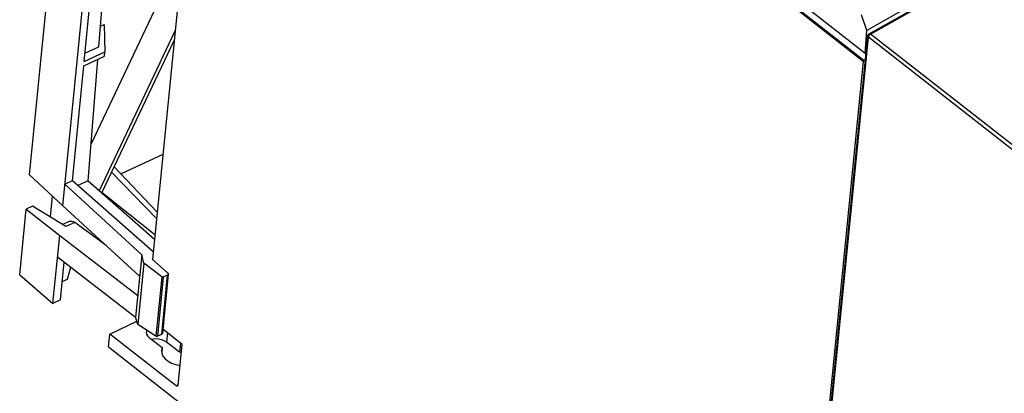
# Model space of a CAD drawing. Extents: x 0 to 594, y 0 to 420.
# Tile 17 of 26: x 499 to 535, y 107 to 120. Entities that reach past the tile are written whole.
import ezdxf

# ---------------------------------------------------------------- set-up
doc = ezdxf.new("R2010")
doc.units = 0
doc.header["$LTSCALE"] = 32.67
doc.layers.get('0').update_dxf_attribs({"linetype": 'CONTINUOUS'})

msp = doc.modelspace()

# ---------------------------------------------------------------- linework, layer by layer
at = {"color": 7, "linetype": 'CONTINUOUS'}
for p, q in [((498.965, 114.576), (500.916, 134.189)), ((500.178, 113.445), (502.131, 133.079)), ((505.473, 131.554), (503.475, 111.474)), ((501.503, 119.27), (502.082, 126.602)), ((500.967, 118.727), (501.734, 126.44)), ((529.634, 119.027), (523.205, 124.049)), ((504.605, 122.833), (501.222, 115.711)), ((529.69, 119.873), (529.496, 120.442)), ((501.563, 120.023), (501.7, 120.087)), ((501.7, 120.087), (501.729, 119.082)), ((501.525, 114), (504.309, 119.86)), ((528.351, 105.799), (529.732, 119.672)), ((529.634, 119.027), (529.69, 119.873)), ((500.997, 119.034), (501.503, 119.27)), ((501.619, 113.918), (504.275, 119.508)), ((500.951, 118.57), (501.713, 118.925)), ((500.967, 118.727), (501.729, 119.082)), ((501.713, 118.925), (501.729, 119.082)), ((529.634, 119.027), (529.669, 119.043)), ((500.533, 114.362), (500.951, 118.57)), ((501.115, 114.36), (501.467, 118.81)), ((529.563, 118.75), (526.645, 89.416)), ((529.584, 118.779), (529.646, 118.807)), ((503.858, 115.325), (502.323, 114.611)), ((498.965, 114.576), (500.178, 113.445)), ((501.976, 114.671), (503.625, 112.98)), ((502.073, 114.875), (503.648, 113.21)), ((500.533, 114.362), (500.256, 114.233)), ((500.256, 114.233), (503.08, 111.649)), ((503.503, 111.754), (500.533, 114.362)), ((501.115, 114.36), (500.736, 114.183)), ((501.115, 114.36), (503.55, 112.223)), ((501.623, 113.928), (503.566, 112.39)), ((499.79, 113.807), (499.713, 113.038)), ((498.6, 110.912), (498.84, 113.323)), ((499.067, 113.429), (498.84, 113.323)), ((498.84, 113.323), (500.069, 112.357)), ((500.298, 112.685), (499.067, 113.429)), ((500.178, 113.445), (503.002, 110.861)), ((500.438, 112.875), (500.182, 112.755)), ((501.769, 111.988), (500.621, 112.835)), ((499.821, 109.864), (500.069, 112.357)), ((500.069, 112.357), (502.931, 110.152)), ((499.991, 111.569), (502.853, 109.364)), ((500.098, 109.992), (500.236, 111.381)), ((503.08, 111.649), (502.853, 109.364)), ((503.158, 111.346), (502.934, 109.094)), ((503.158, 111.346), (503.08, 111.649)), ((503.816, 110.836), (503.158, 111.346)), ((503.477, 111.494), (503.46, 111.486)), ((503.46, 111.486), (504.029, 110.987)), ((500.356, 110.753), (500.483, 111.19)), ((500.477, 111.171), (500.497, 111.18)), ((498.6, 110.912), (499.821, 109.864)), ((500.165, 110.664), (500.356, 110.753)), ((504.052, 110.94), (503.836, 108.768)), ((504.017, 110.898), (503.87, 110.83)), ((500.098, 109.992), (499.821, 109.864)), ((501.911, 108.74), (502.897, 109.216)), ((502.934, 109.094), (502.853, 109.364)), ((503.599, 108.664), (502.934, 109.094)), ((504.563, 108.364), (503.851, 108.92)), ((501.864, 108.268), (501.911, 108.74)), ((504.342, 106.841), (501.911, 108.74)), ((503.356, 108.618), (503.834, 108.244)), ((503.801, 108.729), (503.654, 108.661)), ((504.468, 108.074), (503.989, 108.448)), ((501.864, 108.268), (527.798, 88.007)), ((503.834, 108.244), (503.808, 108.145)), ((503.834, 108.244), (503.815, 108.05)), ((504.415, 106.869), (504.563, 108.364)), ((504.501, 108.412), (504.468, 108.074)), ((504.534, 108.07), (504.468, 108.074))]:
    msp.add_line(p, q, dxfattribs=at)
at = {"color": 9, "linetype": 'CONTINUOUS'}
for p, q in [((513.247, 131.498), (529.563, 118.75)), ((513.259, 131.533), (529.584, 118.779)), ((528.375, 105.754), (529.755, 119.627)), ((529.732, 119.672), (529.732, 119.672)), ((529.755, 119.627), (529.763, 119.657)), ((535.5, 115.139), (529.755, 119.627)), ((529.802, 119.715), (529.829, 119.735)), ((535.574, 115.247), (529.829, 119.735)), ((500.621, 112.835), (500.298, 112.685)), ((503.816, 110.836), (503.599, 108.664)), ((503.87, 110.83), (503.654, 108.661)), ((504.017, 110.898), (503.801, 108.729)), ((504.022, 108.787), (503.989, 108.448)), ((504.416, 106.886), (504.342, 106.841))]:
    msp.add_line(p, q, dxfattribs=at)
at = {"color": 7, "linetype": 'CONTINUOUS'}
for points in [[(541.018, 125.143), (538.219, 124.127), (535.394, 122.907), (532.549, 121.489), (529.69, 119.873)], [(529.78, 119.748), (532.609, 121.343), (535.432, 122.75), (538.236, 123.961), (541.008, 124.971)], [(529.732, 119.672), (529.734, 119.685), (529.748, 119.717), (529.773, 119.743), (529.78, 119.748)], [(529.584, 118.779), (529.575, 118.772), (529.567, 118.761), (529.563, 118.75)], [(500.438, 112.875), (500.46, 112.882), (500.51, 112.885), (500.565, 112.869), (500.621, 112.835)], [(504.029, 110.987), (504.045, 110.968), (504.052, 110.948), (504.052, 110.94)], [(503.87, 110.83), (503.857, 110.826), (503.842, 110.826), (503.828, 110.83), (503.816, 110.836)], [(504.052, 110.94), (504.049, 110.929), (504.037, 110.911), (504.017, 110.898)], [(503.249, 108.823), (503.248, 108.811), (503.259, 108.743), (503.296, 108.677), (503.356, 108.618)], [(503.265, 108.88), (503.263, 108.877), (503.249, 108.823)], [(503.989, 108.448), (503.909, 108.498), (503.814, 108.536), (503.71, 108.56), (503.601, 108.568), (503.496, 108.559), (503.446, 108.547)], [(503.654, 108.661), (503.641, 108.657), (503.626, 108.656), (503.612, 108.659), (503.599, 108.664)], [(503.836, 108.769), (503.833, 108.758), (503.821, 108.742), (503.801, 108.729)], [(503.808, 108.145), (503.816, 108.035), (503.86, 107.931), (503.938, 107.834), (504.045, 107.747), (504.177, 107.674), (504.329, 107.62), (504.486, 107.587)], [(504.395, 106.83), (504.39, 106.828), (504.367, 106.827), (504.342, 106.841)], [(504.415, 106.869), (504.407, 106.842), (504.395, 106.83)]]:
    msp.add_lwpolyline(points, dxfattribs=at)
at = {"color": 9, "linetype": 'CONTINUOUS'}
for points in [[(529.829, 119.735), (532.656, 121.33), (535.482, 122.738), (538.288, 123.95)], [(529.755, 119.627), (529.736, 119.649), (529.732, 119.672)], [(529.763, 119.657), (529.779, 119.687), (529.802, 119.715)], [(529.829, 119.735), (529.804, 119.749), (529.784, 119.75), (529.78, 119.748)]]:
    msp.add_lwpolyline(points, dxfattribs=at)

doc.saveas('drawing.dxf')
